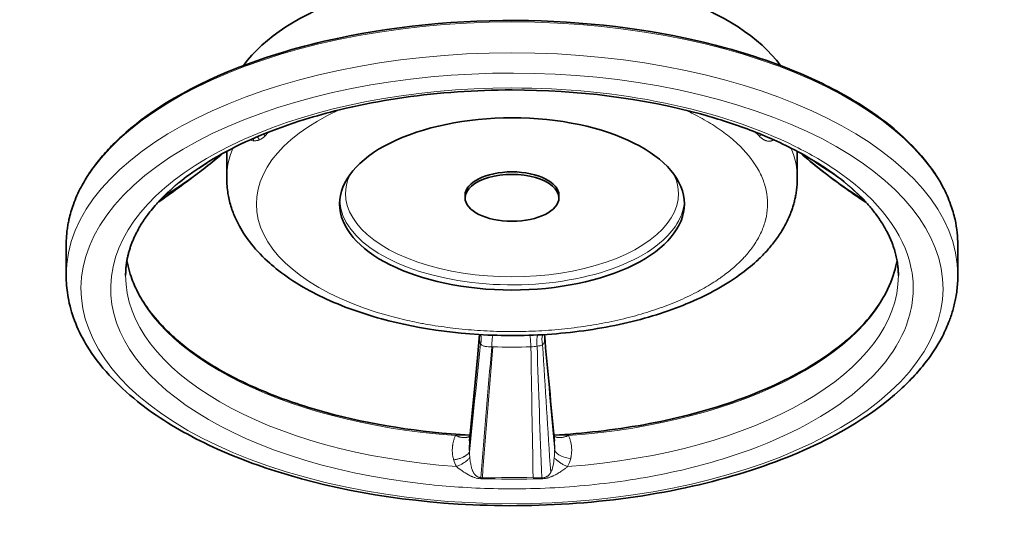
# Model space of a CAD drawing. Header units: inches. Extents: x 2990 to 3303, y 339 to 666.
# Tile 1 of 26: x 3100 to 3167, y 339 to 374. Entities that reach past the tile are written whole.
import ezdxf

# ---------------------------------------------------------------- set-up
doc = ezdxf.new("R2010")
doc.units = ezdxf.units.IN
doc.header["$MEASUREMENT"] = 0

msp = doc.modelspace()

# ---------------------------------------------------------------- linework, layer by layer
at = {"color": 7, "lineweight": 13, "ltscale": 0.005128}
msp.add_line((3150.194, 365.963), (3150.166, 365.993), dxfattribs=at)
at = {"color": 7, "lineweight": 35, "ltscale": 0.225824}
msp.add_line((3114.343, 363.149), (3114.343, 364.955), dxfattribs=at)
at = {"color": 7, "lineweight": 35, "ltscale": 0.225828}
msp.add_line((3152.743, 363.149), (3152.743, 364.955), dxfattribs=at)
at = {"color": 7, "lineweight": 13, "ltscale": 0.008365}
msp.add_line((3111.898, 363.439), (3111.952, 363.479), dxfattribs=at)
at = {"color": 7, "lineweight": 13, "ltscale": 0.018473}
msp.add_line((3111.952, 363.479), (3112.072, 363.566), dxfattribs=at)
at = {"color": 7, "lineweight": 13, "ltscale": 0.01614}
msp.add_line((3155.085, 363.515), (3155.189, 363.439), dxfattribs=at)
at = {"color": 7, "lineweight": 35, "ltscale": 0.004248}
msp.add_line((3155.902, 362.893), (3155.929, 362.872), dxfattribs=at)
at = {"color": 7, "lineweight": 35, "ltscale": 0.021651}
for p, q in [((3130.386, 361.995), (3130.386, 361.822)), ((3136.7, 361.995), (3136.7, 361.822))]:
    msp.add_line(p, q, dxfattribs=at)
at = {"color": 7, "lineweight": 35, "ltscale": 0.000109}
msp.add_line((3109.632, 361.424), (3109.632, 361.425), dxfattribs=at)
at = {"color": 7, "lineweight": 13, "ltscale": 0.008123}
msp.add_line((3157.275, 361.632), (3157.231, 361.679), dxfattribs=at)
at = {"color": 7, "lineweight": 35, "ltscale": 0.259808}
for p, q in [((3103.543, 356.59), (3103.543, 358.668)), ((3163.543, 356.59), (3163.543, 358.668))]:
    msp.add_line(p, q, dxfattribs=at)
at = {"color": 7, "lineweight": 35, "ltscale": 0.000961}
msp.add_line((3131.366, 352.606), (3131.365, 352.614), dxfattribs=at)
at = {"color": 7, "lineweight": 35, "ltscale": 0.000481}
msp.add_line((3135.724, 352.614), (3135.723, 352.61), dxfattribs=at)
at = {"color": 7, "lineweight": 35, "ltscale": 0.000638}
msp.add_line((3135.723, 352.605), (3135.723, 352.61), dxfattribs=at)
at = {"color": 7, "lineweight": 13, "ltscale": 0.008833}
msp.add_line((3132.248, 351.788), (3132.178, 351.791), dxfattribs=at)
at = {"color": 7, "lineweight": 35, "ltscale": 0.000354}
msp.add_line((3136.4, 345.466), (3136.4, 345.463), dxfattribs=at)
at = {"color": 7, "lineweight": 13, "ltscale": 0.002205}
msp.add_line((3129.614, 344.188), (3129.619, 344.171), dxfattribs=at)
at = {"color": 7, "lineweight": 35}
for points in [[(3107.256, 365.959), (3107.573, 366.242), (3107.897, 366.517), (3108.243, 366.797), (3108.595, 367.069), (3108.971, 367.345), (3109.353, 367.613), (3109.758, 367.885), (3110.17, 368.147), (3110.506, 368.354), (3110.845, 368.554), (3111.388, 368.862), (3111.952, 369.164), (3112.536, 369.46), (3113.141, 369.749), (3113.765, 370.032), (3114.409, 370.308), (3115.073, 370.576), (3115.754, 370.836), (3116.374, 371.059), (3117.008, 371.275), (3117.654, 371.483), (3118.314, 371.684), (3118.736, 371.807), (3119.159, 371.925), (3119.59, 372.041), (3120.022, 372.153), (3120.461, 372.262), (3120.902, 372.367), (3121.349, 372.469), (3121.798, 372.567), (3122.615, 372.734), (3123.442, 372.89), (3124.279, 373.033), (3125.124, 373.164), (3125.977, 373.282), (3126.836, 373.387), (3127.699, 373.48), (3128.567, 373.56), (3129.438, 373.627), (3130.31, 373.681), (3131.183, 373.722), (3132.055, 373.75), (3132.925, 373.765), (3133.792, 373.768), (3134.656, 373.758), (3135.515, 373.736), (3136.367, 373.702), (3137.213, 373.655), (3138.051, 373.598), (3138.88, 373.528), (3139.699, 373.448), (3140.508, 373.357), (3141.306, 373.256), (3142.092, 373.144), (3142.865, 373.023), (3143.625, 372.893), (3144.372, 372.754), (3145.104, 372.606), (3145.822, 372.45), (3146.524, 372.286), (3147.211, 372.115), (3147.883, 371.937)], [(3147.883, 371.937), (3148.326, 371.814), (3148.772, 371.685), (3149.137, 371.575), (3149.503, 371.461), (3149.872, 371.343), (3150.242, 371.22), (3150.613, 371.093), (3150.985, 370.962), (3151.359, 370.826), (3151.733, 370.685), (3152.223, 370.493), (3152.714, 370.293), (3152.959, 370.189), (3153.205, 370.083), (3153.45, 369.975), (3153.695, 369.865), (3153.939, 369.752), (3154.183, 369.637), (3154.427, 369.52), (3154.67, 369.4), (3154.913, 369.278), (3155.155, 369.153), (3155.395, 369.026), (3155.635, 368.896), (3155.959, 368.716), (3156.281, 368.531), (3156.6, 368.342), (3156.916, 368.148), (3157.222, 367.953), (3157.525, 367.754), (3157.824, 367.551), (3158.119, 367.342), (3158.41, 367.129), (3158.697, 366.911), (3158.98, 366.688), (3159.257, 366.461), (3159.461, 366.287), (3159.662, 366.111), (3159.86, 365.932), (3160.054, 365.75), (3160.272, 365.54), (3160.484, 365.326), (3160.692, 365.108), (3160.894, 364.887), (3161.091, 364.662), (3161.281, 364.434), (3161.466, 364.202), (3161.645, 363.967), (3161.762, 363.808), (3161.875, 363.646), (3161.986, 363.483), (3162.093, 363.319), (3162.211, 363.13), (3162.325, 362.939), (3162.435, 362.746), (3162.54, 362.552), (3162.614, 362.408), (3162.685, 362.264), (3162.754, 362.119), (3162.821, 361.972), (3162.884, 361.825), (3162.945, 361.677), (3163.004, 361.528), (3163.059, 361.378), (3163.145, 361.128), (3163.185, 361.003), (3163.223, 360.876), (3163.259, 360.75), (3163.293, 360.622), (3163.324, 360.494), (3163.354, 360.366), (3163.4, 360.145), (3163.44, 359.923), (3163.474, 359.699), (3163.501, 359.475), (3163.519, 359.274), (3163.532, 359.073), (3163.54, 358.871), (3163.543, 358.669)], [(3111.154, 362.868), (3111.315, 362.998), (3111.477, 363.126), (3111.645, 363.254), (3111.814, 363.38), (3112.067, 363.562), (3112.327, 363.743), (3112.594, 363.922), (3112.867, 364.098), (3113.147, 364.273), (3113.434, 364.445), (3113.727, 364.615), (3114.026, 364.783), (3114.331, 364.949), (3114.643, 365.112), (3114.96, 365.272), (3115.284, 365.43), (3115.613, 365.585), (3115.948, 365.738), (3116.288, 365.887), (3116.634, 366.034), (3116.986, 366.178), (3117.343, 366.319), (3117.704, 366.457), (3118.071, 366.592), (3118.443, 366.724), (3118.82, 366.853), (3119.201, 366.978), (3119.587, 367.101), (3119.873, 367.188), (3120.159, 367.274), (3120.45, 367.358), (3120.741, 367.439), (3121.035, 367.52), (3121.331, 367.598), (3121.63, 367.674), (3121.929, 367.749), (3122.373, 367.854), (3122.822, 367.956), (3123.243, 368.047), (3123.667, 368.135), (3124.094, 368.219), (3124.525, 368.299), (3124.958, 368.375), (3125.394, 368.448), (3125.832, 368.516), (3126.273, 368.581), (3126.716, 368.643), (3127.162, 368.7), (3127.609, 368.753), (3128.058, 368.803), (3128.509, 368.849), (3128.962, 368.89), (3129.416, 368.928), (3129.871, 368.962), (3130.328, 368.992), (3130.785, 369.018), (3131.243, 369.04), (3131.703, 369.058), (3132.162, 369.072), (3132.622, 369.082), (3133.083, 369.088), (3133.543, 369.09)], [(3146.224, 367.473), (3146.611, 367.365), (3146.805, 367.309), (3147, 367.252), (3147.196, 367.194), (3147.391, 367.134), (3147.588, 367.073), (3147.785, 367.011), (3147.982, 366.947), (3148.18, 366.882), (3148.378, 366.815), (3148.577, 366.747), (3148.776, 366.678), (3148.975, 366.607), (3149.174, 366.534), (3149.374, 366.461), (3149.574, 366.385), (3149.773, 366.308), (3149.973, 366.229), (3150.173, 366.149), (3150.373, 366.067), (3150.572, 365.984), (3150.772, 365.899), (3150.971, 365.812), (3151.17, 365.724), (3151.368, 365.634), (3151.567, 365.542), (3151.764, 365.448), (3151.962, 365.353), (3152.158, 365.256), (3152.354, 365.157), (3152.55, 365.057), (3152.811, 364.919), (3153.071, 364.778), (3153.231, 364.689), (3153.39, 364.598), (3153.548, 364.507), (3153.705, 364.414), (3153.861, 364.32), (3154.017, 364.225), (3154.172, 364.128), (3154.325, 364.03), (3154.477, 363.931), (3154.629, 363.831), (3154.779, 363.729), (3154.928, 363.626), (3155.075, 363.522), (3155.221, 363.417), (3155.366, 363.31), (3155.509, 363.202), (3155.707, 363.049), (3155.902, 362.893)], [(3107.256, 365.959), (3107.144, 365.856), (3107.033, 365.751), (3106.923, 365.645), (3106.814, 365.539), (3106.706, 365.432), (3106.6, 365.324), (3106.495, 365.215), (3106.392, 365.105), (3106.29, 364.995), (3106.19, 364.884), (3106.091, 364.772), (3105.993, 364.659), (3105.897, 364.546), (3105.803, 364.431), (3105.71, 364.316), (3105.619, 364.201), (3105.529, 364.084), (3105.441, 363.967), (3105.357, 363.853), (3105.275, 363.737), (3105.194, 363.621), (3105.115, 363.504), (3105.037, 363.387), (3104.961, 363.269), (3104.887, 363.15), (3104.815, 363.03), (3104.745, 362.912), (3104.677, 362.793), (3104.611, 362.673), (3104.547, 362.552), (3104.472, 362.408), (3104.401, 362.263), (3104.331, 362.117), (3104.265, 361.971), (3104.201, 361.823), (3104.14, 361.675), (3104.082, 361.527), (3104.027, 361.377), (3103.983, 361.252), (3103.941, 361.127), (3103.901, 361.001), (3103.863, 360.875), (3103.827, 360.748), (3103.793, 360.621), (3103.762, 360.494), (3103.732, 360.366), (3103.713, 360.28), (3103.696, 360.194), (3103.679, 360.109), (3103.663, 360.022), (3103.648, 359.936), (3103.635, 359.85), (3103.622, 359.764), (3103.61, 359.677), (3103.597, 359.575), (3103.585, 359.473), (3103.576, 359.373), (3103.567, 359.273), (3103.56, 359.172), (3103.554, 359.072), (3103.549, 358.971), (3103.546, 358.871), (3103.544, 358.769), (3103.543, 358.668)], [(3114.066, 364.806), (3113.951, 364.708), (3113.835, 364.61), (3113.735, 364.526), (3113.634, 364.443), (3113.498, 364.331), (3113.362, 364.221), (3113.225, 364.11), (3113.086, 364), (3112.946, 363.889), (3112.804, 363.778), (3112.66, 363.667), (3112.514, 363.555), (3112.384, 363.455), (3112.251, 363.354), (3112.114, 363.251), (3111.975, 363.147)], [(3152.998, 364.807), (3153.123, 364.699), (3153.248, 364.591), (3153.45, 364.42), (3153.616, 364.281), (3153.784, 364.143), (3153.952, 364.005), (3154.119, 363.87), (3154.285, 363.738), (3154.451, 363.606), (3154.618, 363.476), (3154.786, 363.346), (3154.954, 363.218), (3155.123, 363.091), (3155.292, 362.964), (3155.481, 362.825), (3155.678, 362.681), (3155.874, 362.539), (3156.071, 362.399), (3156.215, 362.298), (3156.358, 362.198), (3156.508, 362.094), (3156.659, 361.991), (3156.809, 361.889), (3156.96, 361.788), (3157.111, 361.687), (3157.263, 361.587)], [(3111.975, 363.147), (3111.702, 362.944), (3111.42, 362.734), (3111.158, 362.542), (3110.902, 362.355), (3110.733, 362.232), (3110.503, 362.067), (3110.388, 361.986), (3110.273, 361.904), (3110.158, 361.824), (3110.043, 361.743), (3109.928, 361.663), (3109.813, 361.584)], [(3114.343, 363.148), (3114.345, 363.017), (3114.349, 362.887), (3114.355, 362.756), (3114.365, 362.625), (3114.377, 362.495), (3114.392, 362.365), (3114.41, 362.235), (3114.43, 362.106), (3114.462, 361.926), (3114.485, 361.814), (3114.51, 361.702), (3114.537, 361.591), (3114.566, 361.48), (3114.597, 361.369), (3114.63, 361.259), (3114.664, 361.149), (3114.701, 361.04), (3114.736, 360.941), (3114.772, 360.843), (3114.81, 360.745), (3114.849, 360.648), (3114.89, 360.551), (3114.932, 360.455), (3114.976, 360.359), (3115.021, 360.264), (3115.107, 360.092), (3115.197, 359.922), (3115.285, 359.764), (3115.378, 359.608), (3115.474, 359.454), (3115.574, 359.301), (3115.678, 359.15), (3115.785, 359.001), (3115.896, 358.853), (3116.009, 358.708), (3116.149, 358.538), (3116.292, 358.37), (3116.441, 358.206), (3116.593, 358.043), (3116.75, 357.883), (3116.911, 357.725), (3117.077, 357.57), (3117.247, 357.417), (3117.342, 357.334), (3117.511, 357.19), (3117.684, 357.048), (3117.86, 356.909), (3118.041, 356.772), (3118.224, 356.636), (3118.411, 356.503), (3118.602, 356.373), (3118.796, 356.244), (3119.026, 356.097), (3119.26, 355.952), (3119.499, 355.811), (3119.742, 355.673), (3119.948, 355.559), (3120.158, 355.447), (3120.371, 355.337), (3120.587, 355.229), (3120.826, 355.113), (3121.068, 355), (3121.314, 354.889), (3121.563, 354.78), (3121.815, 354.674), (3122.07, 354.571), (3122.327, 354.469), (3122.588, 354.371), (3122.852, 354.275), (3123.118, 354.181), (3123.387, 354.09), (3123.659, 354.001), (3123.933, 353.915), (3124.209, 353.831), (3124.489, 353.75), (3124.77, 353.672)], [(3152.743, 363.149), (3152.742, 363.054), (3152.74, 362.96), (3152.737, 362.865), (3152.732, 362.771), (3152.726, 362.677), (3152.718, 362.583), (3152.709, 362.49), (3152.698, 362.396), (3152.686, 362.303), (3152.673, 362.21), (3152.659, 362.118), (3152.643, 362.026), (3152.629, 361.95), (3152.614, 361.875), (3152.598, 361.8), (3152.581, 361.725), (3152.564, 361.651), (3152.546, 361.577), (3152.526, 361.503), (3152.506, 361.429), (3152.485, 361.356), (3152.464, 361.283), (3152.441, 361.21), (3152.418, 361.137), (3152.394, 361.065), (3152.369, 360.993), (3152.344, 360.922), (3152.317, 360.851), (3152.279, 360.751), (3152.239, 360.652), (3152.197, 360.553), (3152.154, 360.456), (3152.11, 360.359), (3152.065, 360.262), (3152.018, 360.167), (3151.969, 360.072), (3151.906, 359.952), (3151.84, 359.833), (3151.772, 359.715), (3151.702, 359.598), (3151.645, 359.506), (3151.587, 359.414), (3151.527, 359.323), (3151.466, 359.233), (3151.405, 359.144), (3151.342, 359.056), (3151.278, 358.969), (3151.213, 358.882), (3151.147, 358.797), (3151.08, 358.712), (3151.012, 358.628), (3150.943, 358.544), (3150.873, 358.462), (3150.803, 358.38), (3150.731, 358.3), (3150.659, 358.22), (3150.578, 358.133), (3150.497, 358.047), (3150.414, 357.961), (3150.331, 357.877), (3150.246, 357.794), (3150.161, 357.712), (3150.075, 357.63), (3149.988, 357.55)], [(3107.543, 356.59), (3107.543, 356.65), (3107.544, 356.71), (3107.546, 356.769), (3107.548, 356.829), (3107.551, 356.888), (3107.554, 356.948), (3107.558, 357.007), (3107.563, 357.067), (3107.568, 357.127), (3107.574, 357.187), (3107.581, 357.247), (3107.588, 357.307), (3107.596, 357.367), (3107.604, 357.426), (3107.613, 357.486), (3107.623, 357.546), (3107.634, 357.609), (3107.645, 357.672), (3107.657, 357.735), (3107.67, 357.798), (3107.684, 357.861), (3107.698, 357.924), (3107.713, 357.987), (3107.729, 358.05), (3107.745, 358.113), (3107.762, 358.176), (3107.78, 358.239), (3107.799, 358.302), (3107.818, 358.365), (3107.838, 358.428), (3107.859, 358.491), (3107.88, 358.554), (3107.9, 358.612), (3107.921, 358.67), (3107.944, 358.733), (3107.968, 358.795), (3107.993, 358.858), (3108.018, 358.92), (3108.044, 358.983), (3108.07, 359.045), (3108.098, 359.108), (3108.126, 359.17), (3108.155, 359.233), (3108.184, 359.295), (3108.214, 359.358), (3108.245, 359.42), (3108.277, 359.483), (3108.309, 359.545), (3108.342, 359.608), (3108.376, 359.67), (3108.418, 359.746), (3108.461, 359.822), (3108.506, 359.899), (3108.551, 359.974), (3108.598, 360.051), (3108.645, 360.127), (3108.694, 360.203), (3108.744, 360.279), (3108.802, 360.366), (3108.862, 360.453), (3108.924, 360.54), (3108.986, 360.627), (3109.051, 360.714), (3109.116, 360.801), (3109.183, 360.888), (3109.252, 360.975), (3109.343, 361.087), (3109.437, 361.2), (3109.533, 361.312), (3109.632, 361.424)], [(3157.462, 361.416), (3157.521, 361.349), (3157.58, 361.281), (3157.639, 361.213), (3157.696, 361.144), (3157.753, 361.075), (3157.809, 361.006), (3157.864, 360.937), (3157.919, 360.868), (3157.981, 360.787), (3158.042, 360.707), (3158.101, 360.626), (3158.16, 360.544), (3158.218, 360.463), (3158.274, 360.381), (3158.329, 360.298), (3158.384, 360.216), (3158.437, 360.133), (3158.489, 360.049), (3158.54, 359.966), (3158.59, 359.882), (3158.639, 359.798), (3158.686, 359.714), (3158.732, 359.629), (3158.778, 359.544), (3158.813, 359.476), (3158.847, 359.408), (3158.881, 359.34), (3158.913, 359.271), (3158.945, 359.203), (3158.977, 359.134), (3159.007, 359.065), (3159.037, 358.996), (3159.066, 358.927), (3159.094, 358.858), (3159.121, 358.788), (3159.147, 358.719), (3159.173, 358.649), (3159.198, 358.579), (3159.222, 358.509), (3159.245, 358.439), (3159.276, 358.341), (3159.305, 358.243), (3159.332, 358.147), (3159.357, 358.052), (3159.381, 357.956), (3159.403, 357.86), (3159.423, 357.763), (3159.442, 357.667), (3159.46, 357.57), (3159.475, 357.473), (3159.491, 357.363), (3159.505, 357.254), (3159.516, 357.144), (3159.521, 357.089), (3159.526, 357.034), (3159.53, 356.978), (3159.533, 356.923), (3159.536, 356.868), (3159.539, 356.812), (3159.541, 356.757), (3159.542, 356.702), (3159.543, 356.646), (3159.543, 356.59)], [(3121.035, 347.365), (3120.643, 347.474), (3120.256, 347.587), (3120.014, 347.659), (3119.773, 347.733), (3119.533, 347.809), (3119.293, 347.886), (3119.054, 347.965), (3118.816, 348.045), (3118.579, 348.127), (3118.342, 348.211), (3118.107, 348.296), (3117.873, 348.383), (3117.64, 348.472), (3117.408, 348.562), (3117.177, 348.654), (3116.948, 348.748), (3116.72, 348.843), (3116.493, 348.939), (3116.268, 349.038), (3116.044, 349.138), (3115.822, 349.24), (3115.602, 349.343), (3115.383, 349.448), (3115.166, 349.554), (3114.951, 349.662), (3114.738, 349.772), (3114.528, 349.883), (3114.319, 349.996), (3114.112, 350.11), (3113.908, 350.226), (3113.705, 350.343), (3113.506, 350.461), (3113.308, 350.581), (3113.082, 350.723), (3112.92, 350.827), (3112.759, 350.932), (3112.61, 351.031), (3112.462, 351.132), (3112.318, 351.232), (3112.175, 351.333), (3112.034, 351.435), (3111.894, 351.539), (3111.757, 351.642), (3111.621, 351.747), (3111.488, 351.852), (3111.355, 351.958), (3111.226, 352.065), (3111.097, 352.173), (3110.971, 352.281), (3110.847, 352.39), (3110.725, 352.499), (3110.605, 352.61), (3110.485, 352.723), (3110.366, 352.837), (3110.248, 352.954), (3110.13, 353.073), (3110.016, 353.192), (3109.904, 353.311), (3109.79, 353.438), (3109.677, 353.565), (3109.529, 353.738), (3109.409, 353.884), (3109.292, 354.031), (3109.179, 354.179), (3109.069, 354.328), (3108.963, 354.477), (3108.86, 354.628), (3108.761, 354.779), (3108.666, 354.93), (3108.575, 355.082), (3108.488, 355.234), (3108.404, 355.387), (3108.348, 355.495), (3108.293, 355.604), (3108.231, 355.731), (3108.172, 355.858), (3108.117, 355.983), (3108.064, 356.108), (3108.011, 356.24), (3107.961, 356.373), (3107.908, 356.523), (3107.853, 356.691), (3107.799, 356.871), (3107.75, 357.05), (3107.707, 357.229), (3107.667, 357.415), (3107.633, 357.603)], [(3149.988, 357.55), (3149.857, 357.432), (3149.723, 357.315), (3149.586, 357.199), (3149.446, 357.084), (3149.303, 356.969), (3149.157, 356.856), (3149.007, 356.743), (3148.855, 356.631), (3148.655, 356.489), (3148.451, 356.35), (3148.241, 356.211), (3148.028, 356.076), (3147.807, 355.941), (3147.584, 355.809), (3147.353, 355.677), (3147.12, 355.549), (3146.901, 355.433), (3146.681, 355.32), (3146.455, 355.207), (3146.227, 355.097), (3145.993, 354.988), (3145.758, 354.882), (3145.516, 354.777), (3145.273, 354.675), (3145.033, 354.577), (3144.793, 354.482), (3144.547, 354.389), (3144.299, 354.298), (3144.047, 354.208), (3143.793, 354.121), (3143.534, 354.036), (3143.275, 353.953), (3143.005, 353.87), (3142.734, 353.79), (3142.459, 353.711), (3142.182, 353.636), (3141.901, 353.562), (3141.62, 353.491), (3141.334, 353.422), (3141.047, 353.356), (3140.757, 353.292), (3140.466, 353.231), (3140.171, 353.172), (3139.876, 353.116), (3139.578, 353.063), (3139.279, 353.012), (3138.978, 352.963), (3138.676, 352.918), (3138.372, 352.874), (3138.067, 352.834), (3137.761, 352.796), (3137.455, 352.761), (3137.147, 352.729), (3136.839, 352.699), (3136.529, 352.672), (3136.22, 352.647), (3135.91, 352.626), (3135.6, 352.607), (3135.29, 352.591), (3134.98, 352.577), (3134.671, 352.566), (3134.361, 352.558), (3134.052, 352.552), (3133.743, 352.549), (3133.436, 352.549), (3133.128, 352.551), (3132.823, 352.556), (3132.517, 352.563), (3131.91, 352.585), (3131.309, 352.617), (3130.714, 352.659), (3130.125, 352.71), (3129.545, 352.771), (3128.973, 352.84), (3128.411, 352.918), (3127.857, 353.003), (3127.315, 353.097), (3126.783, 353.199), (3126.262, 353.307), (3125.753, 353.422), (3125.255, 353.544), (3124.77, 353.672)], [(3159.454, 357.607), (3159.42, 357.419), (3159.38, 357.233), (3159.328, 357.019), (3159.269, 356.807), (3159.202, 356.594), (3159.129, 356.383), (3159.035, 356.14), (3158.933, 355.9), (3158.816, 355.65), (3158.691, 355.404), (3158.609, 355.253), (3158.523, 355.103), (3158.433, 354.952), (3158.34, 354.802), (3158.242, 354.652), (3158.141, 354.503), (3158.035, 354.352), (3157.926, 354.203), (3157.773, 354.004), (3157.616, 353.809), (3157.453, 353.615), (3157.286, 353.425), (3157.109, 353.233), (3156.928, 353.044), (3156.751, 352.868), (3156.571, 352.694), (3156.376, 352.513), (3156.09, 352.259), (3155.8, 352.014), (3155.499, 351.773), (3155.187, 351.535), (3154.866, 351.301), (3154.534, 351.07), (3154.193, 350.844), (3153.838, 350.619), (3153.607, 350.477), (3153.374, 350.339), (3153.14, 350.204), (3152.905, 350.071), (3152.665, 349.94), (3152.423, 349.811), (3152.175, 349.683), (3151.924, 349.557), (3151.616, 349.406), (3151.306, 349.259), (3150.996, 349.117), (3150.684, 348.979), (3150.366, 348.842), (3150.047, 348.71), (3149.722, 348.58), (3149.397, 348.453), (3149.066, 348.329), (3148.735, 348.208), (3148.4, 348.09), (3148.063, 347.975), (3147.719, 347.862), (3147.375, 347.752), (3147.057, 347.654), (3146.739, 347.559), (3146.266, 347.424), (3145.87, 347.316), (3145.472, 347.211), (3145.091, 347.116), (3144.71, 347.023), (3144.328, 346.935), (3143.944, 346.85), (3143.561, 346.768), (3143.176, 346.69), (3142.792, 346.615), (3142.407, 346.544), (3142.023, 346.476), (3141.638, 346.412), (3141.255, 346.351), (3140.871, 346.293), (3140.489, 346.239), (3140.107, 346.188), (3139.727, 346.14), (3139.346, 346.095), (3138.969, 346.053), (3138.591, 346.015), (3138.216, 345.979), (3137.841, 345.947), (3137.47, 345.917), (3137.099, 345.89), (3136.731, 345.866), (3136.364, 345.845)], [(3119.376, 342.9), (3119.076, 342.983), (3118.776, 343.069), (3118.477, 343.156), (3118.179, 343.246), (3117.881, 343.338), (3117.584, 343.432), (3117.287, 343.528), (3116.992, 343.626), (3116.698, 343.727), (3116.404, 343.83), (3116.112, 343.935), (3115.821, 344.043), (3115.532, 344.152), (3115.243, 344.264), (3114.957, 344.379), (3114.671, 344.495), (3114.357, 344.627), (3114.046, 344.761), (3113.736, 344.899), (3113.429, 345.039), (3113.138, 345.175), (3112.849, 345.315), (3112.562, 345.456), (3112.278, 345.601), (3111.997, 345.747), (3111.719, 345.897), (3111.443, 346.049), (3111.171, 346.203), (3110.902, 346.36), (3110.636, 346.519), (3110.373, 346.68), (3110.115, 346.844), (3109.859, 347.011), (3109.607, 347.18), (3109.36, 347.351), (3109.115, 347.525), (3108.919, 347.668), (3108.725, 347.813), (3108.535, 347.96), (3108.346, 348.108), (3108.086, 348.32), (3107.831, 348.535), (3107.582, 348.752), (3107.34, 348.973), (3107.104, 349.196), (3106.874, 349.422), (3106.651, 349.651), (3106.435, 349.882), (3106.223, 350.118), (3106.019, 350.357), (3105.822, 350.598), (3105.632, 350.842), (3105.45, 351.088), (3105.276, 351.336), (3105.109, 351.587), (3104.95, 351.84), (3104.854, 352.002), (3104.745, 352.192), (3104.64, 352.384), (3104.54, 352.576), (3104.444, 352.77), (3104.353, 352.964), (3104.267, 353.16), (3104.185, 353.356), (3104.108, 353.554), (3104.038, 353.747), (3103.972, 353.941), (3103.911, 354.136), (3103.854, 354.331), (3103.802, 354.527), (3103.755, 354.723), (3103.713, 354.919), (3103.675, 355.116), (3103.648, 355.278), (3103.623, 355.44), (3103.602, 355.601), (3103.585, 355.763), (3103.57, 355.924), (3103.559, 356.086), (3103.55, 356.247), (3103.545, 356.409), (3103.543, 356.59)], [(3163.543, 356.59), (3163.542, 356.466), (3163.539, 356.342), (3163.535, 356.218), (3163.528, 356.095), (3163.52, 355.972), (3163.51, 355.849), (3163.498, 355.726), (3163.484, 355.603), (3163.469, 355.481), (3163.451, 355.359), (3163.432, 355.237), (3163.411, 355.116), (3163.393, 355.016), (3163.373, 354.917), (3163.352, 354.818), (3163.33, 354.719), (3163.307, 354.62), (3163.282, 354.521), (3163.257, 354.423), (3163.23, 354.325), (3163.203, 354.228), (3163.174, 354.13), (3163.144, 354.033), (3163.113, 353.936), (3163.08, 353.84), (3163.047, 353.744), (3163.013, 353.648), (3162.977, 353.553), (3162.925, 353.418), (3162.871, 353.284), (3162.815, 353.15), (3162.757, 353.017), (3162.697, 352.885), (3162.635, 352.754), (3162.571, 352.624), (3162.505, 352.494), (3162.417, 352.328), (3162.326, 352.164), (3162.232, 352.001), (3162.136, 351.839), (3162.056, 351.71), (3161.974, 351.582), (3161.89, 351.455), (3161.805, 351.328), (3161.718, 351.203), (3161.629, 351.078), (3161.538, 350.954), (3161.446, 350.832), (3161.352, 350.71), (3161.257, 350.589), (3161.16, 350.469), (3161.061, 350.349), (3160.961, 350.231), (3160.859, 350.114), (3160.756, 349.997), (3160.651, 349.882), (3160.534, 349.755), (3160.415, 349.63), (3160.295, 349.505), (3160.173, 349.382), (3160.049, 349.26), (3159.923, 349.139), (3159.796, 349.019), (3159.668, 348.901)], [(3131.365, 352.608), (3131.219, 351.042), (3131.064, 349.396), (3130.867, 347.326), (3130.688, 345.467)], [(3159.668, 348.901), (3159.276, 348.552), (3158.862, 348.207), (3158.428, 347.864), (3157.972, 347.525), (3157.666, 347.309), (3157.357, 347.098), (3157.035, 346.885), (3156.708, 346.678), (3156.368, 346.469), (3156.024, 346.266), (3155.667, 346.062), (3155.306, 345.863), (3154.966, 345.683), (3154.624, 345.507), (3154.27, 345.331), (3153.915, 345.159), (3153.547, 344.988), (3153.178, 344.822), (3152.797, 344.656), (3152.415, 344.495), (3152.036, 344.341), (3151.655, 344.191), (3151.265, 344.043), (3150.873, 343.898), (3150.471, 343.756), (3150.068, 343.618), (3149.656, 343.481), (3149.242, 343.349), (3148.811, 343.216), (3148.379, 343.089), (3147.938, 342.963), (3147.495, 342.842), (3147.045, 342.724), (3146.593, 342.61), (3146.134, 342.5), (3145.674, 342.394), (3145.207, 342.291), (3144.739, 342.193), (3144.264, 342.098), (3143.789, 342.008), (3143.308, 341.921), (3142.827, 341.839), (3142.34, 341.761), (3141.853, 341.687), (3141.362, 341.617), (3140.87, 341.552), (3140.375, 341.491), (3139.879, 341.434), (3139.381, 341.382), (3138.882, 341.333), (3138.381, 341.29), (3137.881, 341.25), (3137.379, 341.215), (3136.877, 341.184), (3136.375, 341.158), (3135.872, 341.136), (3135.37, 341.118), (3134.868, 341.105), (3134.368, 341.096), (3133.867, 341.091), (3133.369, 341.09), (3132.871, 341.094), (3132.375, 341.101), (3131.88, 341.113), (3131.388, 341.129), (3130.897, 341.149), (3129.922, 341.201), (3128.958, 341.269), (3128.006, 341.352), (3127.067, 341.45), (3126.143, 341.561), (3125.234, 341.687), (3124.341, 341.826), (3123.466, 341.977), (3122.609, 342.14), (3121.77, 342.315), (3120.952, 342.5), (3120.154, 342.695), (3119.376, 342.9)]]:
    msp.add_lwpolyline(points, dxfattribs=at)
at = {"color": 7, "lineweight": 13}
for points in [[(3150.194, 365.963), (3150.221, 365.935), (3150.248, 365.908), (3150.277, 365.882), (3150.306, 365.857), (3150.336, 365.833), (3150.367, 365.81), (3150.398, 365.789), (3150.43, 365.769), (3150.459, 365.752), (3150.488, 365.736), (3150.517, 365.722), (3150.535, 365.714), (3150.553, 365.706), (3150.571, 365.698), (3150.589, 365.691), (3150.616, 365.682), (3150.643, 365.673), (3150.671, 365.665), (3150.699, 365.658), (3150.73, 365.651), (3150.761, 365.646), (3150.793, 365.642), (3150.825, 365.64), (3150.841, 365.639), (3150.857, 365.639), (3150.873, 365.639), (3150.889, 365.64), (3150.914, 365.642), (3150.938, 365.645), (3150.962, 365.648), (3150.987, 365.653), (3151.011, 365.66), (3151.035, 365.667), (3151.059, 365.675), (3151.082, 365.685)], [(3116.166, 365.659), (3116.194, 365.659), (3116.222, 365.659), (3116.25, 365.661), (3116.278, 365.663), (3116.297, 365.666), (3116.316, 365.668), (3116.353, 365.675), (3116.391, 365.683), (3116.429, 365.693), (3116.467, 365.704), (3116.506, 365.718), (3116.525, 365.725), (3116.544, 365.732)], [(3109.813, 361.584), (3109.806, 361.58), (3109.801, 361.577), (3109.798, 361.575), (3109.795, 361.575), (3109.794, 361.574), (3109.792, 361.575), (3109.792, 361.576), (3109.791, 361.577), (3109.791, 361.578), (3109.792, 361.58), (3109.793, 361.584), (3109.795, 361.588), (3109.801, 361.597), (3109.808, 361.607), (3109.817, 361.619), (3109.828, 361.632), (3109.841, 361.647), (3109.856, 361.663), (3109.876, 361.685), (3109.898, 361.708)], [(3157.225, 361.668), (3157.248, 361.642), (3157.259, 361.629), (3157.268, 361.617), (3157.274, 361.608), (3157.28, 361.601), (3157.285, 361.591), (3157.287, 361.587), (3157.288, 361.584), (3157.289, 361.581), (3157.289, 361.579), (3157.288, 361.578), (3157.287, 361.577), (3157.286, 361.577), (3157.285, 361.577), (3157.281, 361.578), (3157.276, 361.58), (3157.27, 361.583), (3157.263, 361.588)], [(3148.638, 357.293), (3148.683, 357.335), (3148.728, 357.377), (3148.787, 357.433), (3148.845, 357.489), (3148.903, 357.546), (3148.967, 357.61), (3149.03, 357.675), (3149.092, 357.74), (3149.153, 357.805), (3149.223, 357.882), (3149.292, 357.959), (3149.359, 358.037), (3149.426, 358.115), (3149.49, 358.194), (3149.554, 358.274), (3149.615, 358.354), (3149.676, 358.434), (3149.73, 358.509), (3149.784, 358.584), (3149.836, 358.66), (3149.886, 358.736)], [(3146.885, 355.989), (3147.009, 356.066), (3147.131, 356.144), (3147.251, 356.222), (3147.37, 356.301), (3147.486, 356.381), (3147.544, 356.421), (3147.601, 356.461), (3147.676, 356.515), (3147.75, 356.569), (3147.824, 356.623), (3147.921, 356.696), (3148.016, 356.769), (3148.109, 356.843), (3148.201, 356.917), (3148.292, 356.991), (3148.381, 357.066), (3148.468, 357.142), (3148.553, 357.217), (3148.638, 357.293)], [(3125.297, 353.869), (3125.468, 353.823), (3125.64, 353.778), (3125.813, 353.734), (3125.988, 353.691), (3126.163, 353.648), (3126.34, 353.607), (3126.517, 353.567), (3126.674, 353.532), (3126.831, 353.498), (3126.988, 353.465), (3127.147, 353.433), (3127.253, 353.412), (3127.36, 353.391), (3127.467, 353.371), (3127.574, 353.351), (3127.723, 353.324), (3127.875, 353.297), (3128.026, 353.271), (3128.181, 353.245)], [(3131.413, 352.611), (3131.425, 352.585), (3131.435, 352.559), (3131.445, 352.531), (3131.453, 352.503), (3131.46, 352.475), (3131.466, 352.445), (3131.47, 352.422), (3131.473, 352.398), (3131.475, 352.374), (3131.477, 352.356), (3131.478, 352.337), (3131.478, 352.3), (3131.478, 352.263), (3131.475, 352.224), (3131.472, 352.185), (3131.466, 352.146), (3131.459, 352.107), (3131.451, 352.068), (3131.442, 352.029), (3131.431, 351.99)], [(3132.252, 352.572), (3132.248, 352.554), (3132.244, 352.535), (3132.236, 352.493), (3132.229, 352.445), (3132.224, 352.408), (3132.219, 352.368), (3132.214, 352.324), (3132.21, 352.279), (3132.201, 352.187), (3132.194, 352.091), (3132.188, 351.993), (3132.182, 351.893), (3132.178, 351.791)], [(3134.744, 352.568), (3134.748, 352.551), (3134.752, 352.532), (3134.76, 352.489), (3134.766, 352.441), (3134.771, 352.405), (3134.776, 352.366), (3134.781, 352.321), (3134.785, 352.275), (3134.793, 352.183), (3134.799, 352.098), (3134.804, 352.011), (3134.809, 351.922), (3134.812, 351.854), (3134.815, 351.786)], [(3135.276, 352.59), (3135.269, 352.572), (3135.262, 352.552), (3135.256, 352.532), (3135.251, 352.516), (3135.247, 352.5), (3135.24, 352.465), (3135.233, 352.429), (3135.227, 352.391), (3135.223, 352.352), (3135.219, 352.312), (3135.217, 352.285), (3135.216, 352.257), (3135.214, 352.2), (3135.213, 352.14), (3135.214, 352.079), (3135.216, 352.017), (3135.22, 351.954), (3135.225, 351.891), (3135.231, 351.827)], [(3131.37, 352.16), (3131.365, 352.194), (3131.361, 352.229), (3131.358, 352.265), (3131.355, 352.302), (3131.354, 352.327), (3131.354, 352.353), (3131.354, 352.405)], [(3131.431, 351.99), (3131.42, 352.008), (3131.411, 352.027), (3131.402, 352.047), (3131.394, 352.068), (3131.388, 352.087), (3131.382, 352.107), (3131.377, 352.128), (3131.374, 352.144), (3131.37, 352.16)], [(3129.744, 345.808), (3129.722, 345.76), (3129.701, 345.711), (3129.681, 345.662), (3129.662, 345.613), (3129.644, 345.563), (3129.628, 345.512), (3129.613, 345.462), (3129.599, 345.41), (3129.587, 345.363), (3129.577, 345.316), (3129.567, 345.268), (3129.559, 345.22), (3129.551, 345.172), (3129.547, 345.142), (3129.543, 345.112), (3129.54, 345.082), (3129.537, 345.052), (3129.532, 344.991), (3129.529, 344.93), (3129.527, 344.869), (3129.527, 344.808), (3129.528, 344.746), (3129.531, 344.685), (3129.536, 344.624), (3129.542, 344.563), (3129.55, 344.502), (3129.559, 344.441), (3129.57, 344.38), (3129.582, 344.319), (3129.596, 344.259), (3129.611, 344.199), (3129.614, 344.188)], [(3130.718, 345.781), (3130.703, 345.77), (3130.687, 345.759), (3130.67, 345.749), (3130.653, 345.739), (3130.631, 345.729), (3130.609, 345.72), (3130.586, 345.711), (3130.562, 345.704), (3130.547, 345.7), (3130.531, 345.696), (3130.5, 345.689), (3130.468, 345.684), (3130.436, 345.68), (3130.403, 345.678), (3130.37, 345.676), (3130.334, 345.676), (3130.295, 345.677), (3130.255, 345.679), (3130.212, 345.683), (3130.168, 345.689), (3130.122, 345.696), (3130.082, 345.703), (3130.041, 345.712), (3130, 345.722), (3129.975, 345.729), (3129.949, 345.736), (3129.923, 345.743), (3129.897, 345.752), (3129.846, 345.769), (3129.795, 345.788), (3129.744, 345.808)], [(3137.343, 345.808), (3137.292, 345.787), (3137.266, 345.778), (3137.24, 345.768), (3137.214, 345.759), (3137.188, 345.751), (3137.148, 345.739), (3137.109, 345.728), (3137.069, 345.718), (3137.03, 345.709), (3136.984, 345.699), (3136.938, 345.692), (3136.892, 345.685), (3136.869, 345.683), (3136.846, 345.681), (3136.81, 345.678), (3136.775, 345.677), (3136.739, 345.676), (3136.705, 345.677), (3136.67, 345.679), (3136.635, 345.683), (3136.601, 345.688), (3136.584, 345.691), (3136.567, 345.694), (3136.546, 345.699), (3136.524, 345.705), (3136.504, 345.711), (3136.479, 345.72), (3136.454, 345.73), (3136.431, 345.742), (3136.41, 345.754), (3136.399, 345.761), (3136.389, 345.767), (3136.379, 345.774), (3136.37, 345.782)], [(3137.493, 344.267), (3137.504, 344.311), (3137.513, 344.356), (3137.52, 344.39), (3137.526, 344.423), (3137.535, 344.483), (3137.543, 344.543), (3137.55, 344.603), (3137.555, 344.663), (3137.558, 344.723), (3137.56, 344.783), (3137.561, 344.843), (3137.56, 344.902), (3137.557, 344.962), (3137.553, 345.022), (3137.548, 345.081), (3137.541, 345.141), (3137.532, 345.2), (3137.522, 345.258), (3137.511, 345.317), (3137.498, 345.375), (3137.483, 345.432), (3137.467, 345.487), (3137.45, 345.542), (3137.432, 345.596), (3137.412, 345.65), (3137.39, 345.703), (3137.368, 345.756), (3137.343, 345.808)], [(3129.619, 344.171), (3129.673, 344.179), (3129.727, 344.189), (3129.781, 344.2), (3129.834, 344.212), (3129.888, 344.226), (3129.941, 344.241), (3129.994, 344.258), (3130.046, 344.275), (3130.098, 344.295), (3130.148, 344.315), (3130.198, 344.336), (3130.247, 344.359), (3130.271, 344.371), (3130.295, 344.383), (3130.318, 344.395), (3130.34, 344.408), (3130.374, 344.427), (3130.407, 344.447), (3130.438, 344.467), (3130.469, 344.488), (3130.501, 344.512), (3130.532, 344.536), (3130.561, 344.561), (3130.588, 344.586), (3130.601, 344.599), (3130.614, 344.612), (3130.626, 344.625), (3130.637, 344.638), (3130.652, 344.656), (3130.666, 344.674), (3130.678, 344.692)], [(3129.806, 343.725), (3129.859, 343.746), (3129.912, 343.768), (3129.964, 343.791), (3130.016, 343.815), (3130.067, 343.841), (3130.118, 343.868), (3130.168, 343.896), (3130.217, 343.925), (3130.266, 343.956), (3130.314, 343.987), (3130.361, 344.019), (3130.408, 344.053), (3130.431, 344.071), (3130.454, 344.089), (3130.485, 344.113), (3130.515, 344.138), (3130.544, 344.163), (3130.578, 344.195), (3130.612, 344.227), (3130.644, 344.26), (3130.66, 344.277), (3130.676, 344.295), (3130.69, 344.311), (3130.705, 344.328)], [(3131.452, 342.97), (3131.423, 342.974), (3131.394, 342.98), (3131.365, 342.987), (3131.337, 342.995), (3131.309, 343.004), (3131.281, 343.015), (3131.254, 343.027), (3131.227, 343.041), (3131.201, 343.055), (3131.176, 343.071), (3131.153, 343.088), (3131.13, 343.105), (3131.108, 343.123), (3131.087, 343.143), (3131.066, 343.163), (3131.046, 343.184), (3131.035, 343.198), (3131.024, 343.211), (3131.013, 343.225), (3131.002, 343.239), (3130.981, 343.268), (3130.962, 343.299), (3130.942, 343.331), (3130.924, 343.365), (3130.907, 343.399), (3130.891, 343.435), (3130.877, 343.471), (3130.868, 343.493), (3130.859, 343.516), (3130.844, 343.563), (3130.829, 343.61), (3130.816, 343.658), (3130.808, 343.688), (3130.8, 343.719), (3130.793, 343.752), (3130.785, 343.786), (3130.774, 343.845), (3130.763, 343.904), (3130.753, 343.964), (3130.746, 344.008), (3130.739, 344.053), (3130.727, 344.144), (3130.715, 344.236), (3130.705, 344.328)], [(3136.387, 344.328), (3136.378, 344.251), (3136.369, 344.175), (3136.363, 344.124), (3136.356, 344.072), (3136.347, 344.009), (3136.337, 343.946), (3136.326, 343.883), (3136.314, 343.821), (3136.301, 343.758), (3136.294, 343.727), (3136.287, 343.697), (3136.274, 343.647), (3136.26, 343.597), (3136.245, 343.548), (3136.237, 343.524), (3136.228, 343.5), (3136.214, 343.463), (3136.199, 343.426), (3136.182, 343.391), (3136.165, 343.356), (3136.156, 343.338), (3136.146, 343.321)], [(3136.387, 344.328), (3136.414, 344.296), (3136.443, 344.264), (3136.474, 344.233), (3136.506, 344.201), (3136.54, 344.17), (3136.575, 344.139), (3136.597, 344.121), (3136.619, 344.103), (3136.664, 344.068), (3136.71, 344.033), (3136.758, 343.999), (3136.807, 343.966), (3136.857, 343.934), (3136.908, 343.904), (3136.959, 343.874), (3137.012, 343.846), (3137.064, 343.819), (3137.117, 343.793), (3137.17, 343.769), (3137.223, 343.746), (3137.277, 343.725)], [(3136.146, 343.321), (3136.13, 343.294), (3136.112, 343.267), (3136.094, 343.24), (3136.075, 343.215), (3136.055, 343.191), (3136.034, 343.168), (3136.013, 343.146), (3135.99, 343.126), (3135.967, 343.106), (3135.944, 343.087), (3135.919, 343.07), (3135.894, 343.054), (3135.869, 343.04), (3135.843, 343.026), (3135.817, 343.014), (3135.787, 343.002), (3135.758, 342.992), (3135.728, 342.983), (3135.697, 342.976), (3135.667, 342.97), (3135.636, 342.966), (3135.604, 342.963), (3135.573, 342.962), (3135.542, 342.962)], [(3137.277, 343.725), (3137.237, 343.69), (3137.197, 343.657), (3137.156, 343.624), (3137.125, 343.599), (3137.094, 343.575), (3137.03, 343.527), (3136.966, 343.481), (3136.901, 343.435), (3136.834, 343.39)], [(3131.036, 342.982), (3130.995, 342.996), (3130.955, 343.011), (3130.914, 343.027), (3130.884, 343.039), (3130.854, 343.051), (3130.823, 343.065), (3130.792, 343.079), (3130.731, 343.107), (3130.671, 343.137), (3130.611, 343.168)], [(3136.352, 343.113), (3136.32, 343.098), (3136.288, 343.083), (3136.257, 343.069), (3136.226, 343.056), (3136.184, 343.038), (3136.141, 343.022), (3136.099, 343.006), (3136.045, 342.987), (3135.991, 342.97), (3135.964, 342.962), (3135.937, 342.954)]]:
    msp.add_lwpolyline(points, dxfattribs=at)
for centre, radius, start, end in [((3137.79, 351.654), 17.711, 63.74619, 65.22352), ((3138.692, 353.437), 15.712, 59.07665, 63.81998), ((3140.139, 355.845), 12.903, 53.57518, 59.0967), ((3115.18, 365.476), 1.002, 10.5364, 19.80852), ((3115.517, 365.22), 1.148, 26.52811, 38.86266), ((3116.124, 366.747), 1.098, 292.48109, 317.31572), ((3115.979, 365.132), 1.29, 42.43384, 49.3573), ((3121.909, 361.357), 6.808, 133.98595, 136.97386), ((3141.637, 357.868), 10.385, 47.11541, 53.59797), ((3145.178, 361.334), 6.825, 43.05115, 46.13486), ((3151.143, 365.093), 1.288, 129.45219, 137.48122), ((3151.961, 365.712), 0.879, 176.7384, 181.77826), ((3116.181, 366.142), 0.483, 238.62177, 268.18334), ((3150.876, 366.15), 0.508, 293.89143, 303.91848), ((3141.564, 343.077), 24.801, 59.59904, 63.56579), ((3097.197, 387.63), 28.307, 301.28894, 305.06848), ((3097.321, 387.574), 28.189, 301.26763, 304.9056), ((3171.934, 389.98), 31.415, 234.18503, 238.44144), ((3143.5, 346.364), 20.986, 54.91659, 59.61683), ((3145.412, 361.098), 5.385, 20.37397, 30.58355), ((3171.511, 389.45), 30.708, 234.93575, 237.89152), ((3091.436, 390.574), 34.265, 302.60221, 306.82698), ((3121.03, 350.883), 15.526, 126.02668, 134.3696), ((3144.334, 348.642), 18.352, 52.55327, 53.73609), ((3146.019, 350.835), 15.586, 44.24533, 52.56979), ((3120.752, 351.091), 15.194, 129.18091, 134.415), ((3146.109, 361.361), 4.639, 9.11338, 20.33025), ((3146.398, 351.165), 15.096, 44.14627, 50.85315), ((3119.764, 352.104), 13.778, 135.20747, 135.98131), ((3125.226, 346.57), 21.543, 134.3253, 135.3561), ((3119.887, 351.982), 13.951, 134.43646, 135.20808), ((3146.42, 361.416), 4.323, 357.40611, 9.03975), ((3106.661, 364.009), 3.938, 318.99466, 320.78664), ((3111.99, 359.604), 2.976, 135.81378, 139.94353), ((3146.332, 361.426), 4.411, 346.02901, 357.32927), ((3156.003, 360.546), 1.658, 42.56072, 44.56787), ((3156.887, 361.227), 0.568, 52.79578, 58.40826), ((3155.038, 359.543), 3.06, 39.24279, 43.0284), ((3159.193, 362.929), 2.3, 219.08739, 221.14738), ((3145.872, 361.545), 4.887, 335.63944, 345.97798), ((3145.092, 361.899), 5.743, 326.57431, 335.62612), ((3153.707, 355.72), 6.836, 358.89514, 12.0652), ((3138.864, 369.083), 15.355, 296.79238, 301.48978), ((3137.533, 371.714), 18.304, 292.51576, 296.79994), ((3153.628, 355.736), 6.915, 345.31225, 358.77204), ((3136.329, 374.609), 21.44, 288.58949, 292.52491), ((3134.54, 380.502), 27.602, 281.54483, 284.95865), ((3135.318, 377.605), 24.602, 284.95084, 288.59802), ((3133.302, 384.515), 31.686, 260.70066, 263.59845), ((3133.702, 385.153), 32.33, 275.24037, 278.32896), ((3134.009, 383.085), 30.239, 278.32253, 281.55192), ((3133.479, 386.074), 33.256, 263.59452, 266.47161), ((3134.228, 352.352), 2.874, 174.88264, 178.9607), ((3133.538, 386.995), 34.179, 266.46703, 269.35067), ((3133.543, 387.169), 34.353, 269.34573, 272.26503), ((3133.571, 386.547), 33.73, 272.25967, 275.24623), ((3136.256, 352.541), 0.537, 172.58794, 194.04187), ((3132.789, 352.344), 2.947, 1.30228, 5.19892), ((6599.688, -9.131), 3487.007, 174.055691, 174.176244), ((3131.694, 352.153), 0.309, 211.88948, 228.42523), ((3131.709, 352.175), 0.336, 228.94192, 243.69676), ((3131.788, 352.336), 0.515, 243.76517, 253.91686), ((3131.895, 352.698), 0.893, 253.76415, 260.07769), ((3134.633, 355.731), 3.949, 272.64194, 278.71494), ((38367.711, 1580.66), 35253.904, 181.997538, 182.011964), ((3134.873, 354.193), 2.393, 278.62047, 283.50644), ((3135.166, 352.959), 1.124, 283.64178, 288.28573), ((3135.349, 352.414), 0.549, 288.0284, 296.64804), ((3135.463, 352.129), 0.245, 302.82306, 324.09285), ((-13637.44, -726.298), 16807.655, 3.648701, 3.678082), ((3135.401, 352.164), 0.316, 325.39154, 345.02626), ((3134.99, 352.276), 0.742, 344.90937, 356.16333), ((3133.969, 352.358), 1.767, 355.71432, 1.69587), ((-3752.006, -264.172), 6915.284, 5.051899, 5.11542), ((8206.212, -69.785), 5091.518, 175.250496, 175.350094), ((8316.579, -64.937), 5201.052, 175.404353, 175.501861), ((3132.039, 353.574), 1.781, 260.34695, 267.23507), ((3132.133, 355.179), 3.389, 266.95886, 270.74938), ((3133.577, 395.453), 43.685, 268.25705, 271.62394), ((21321.26, 654.355), 18188.963, 180.953148, 180.980906), ((3129.986, 344.883), 0.956, 95.0892, 104.62232), ((3130.147, 343.297), 2.55, 91.33523, 95.53502), ((3130.249, 338.137), 7.712, 88.12207, 91.2014), ((3129.881, 322.912), 22.94, 87.89521, 88.44881), ((3135.215, 345.023), 4.549, 174.39443, 184.17909), ((3137.184, 323.681), 22.172, 91.50371, 92.11945), ((3131.815, 345.024), 4.606, 356.89266, 5.47723), ((3136.837, 338.399), 7.45, 88.70813, 91.80634), ((3136.943, 343.343), 2.505, 84.38535, 88.57206), ((3137.104, 344.895), 0.944, 75.28076, 84.87752), ((3135.762, 344.87), 5.087, 182.01314, 186.11945), ((3130.898, 344.882), 5.517, 354.23593, 358.88063), ((3131.486, 344.69), 1.938, 195.53103, 209.87371), ((3135.583, 344.715), 1.962, 329.68593, 346.79349), ((3136.061, 382.036), 39.559, 284.03063, 288.11267), ((3132.392, 346.648), 3.903, 228.49773, 235.63762), ((3132.647, 346.967), 4.311, 235.22934, 241.80407), ((3134.743, 346.438), 3.694, 295.82747, 300.09731), ((3134.296, 347.217), 4.592, 300.04471, 303.55472), ((3134.815, 386.976), 44.653, 280.41108, 284.04499), ((3131.586, 344.608), 1.716, 251.327, 265.19988), ((3131.563, 344.455), 1.561, 265.54615, 269.38541), ((3131.532, 343.616), 0.651, 262.96308, 271.26912), ((3133.567, 202.882), 140.098, 89.42873, 90.82641), ((3133.569, 531.566), 188.683, 269.386, 270.42362), ((3134.588, 307.466), 35.509, 88.46156, 89.39429), ((3134.588, 390.519), 47.633, 270.45173, 271.14851), ((3135.508, 344.49), 1.594, 271.26327, 283.59054), ((3135.452, 344.73), 1.84, 283.51648, 285.28652), ((3133.689, 393.946), 51.717, 274.12011, 277.14106), ((3134.062, 391.023), 48.771, 277.13308, 280.42178), ((3133.437, 394.379), 52.152, 263.74087, 266.15747), ((3133.529, 395.714), 53.49, 266.15507, 268.67381), ((3133.543, 396.202), 53.979, 268.67053, 271.3185), ((3133.56, 395.658), 53.434, 271.31408, 274.12605)]:
    msp.add_arc(centre, radius, start, end, dxfattribs=at)
at = {"color": 7, "lineweight": 35}
for centre, radius, start, end in [((3110.379, 360.76), 1, 124.48723, 138.28249), ((3156.714, 360.751), 1.001, 41.71261, 56.76126), ((6419.38, 659.939), 3298.007, 185.346927, 185.471605), ((3130.589, 345.98), 0.222, 292.86455, 306.11305), ((3136.496, 345.977), 0.217, 234.03125, 247.23541)]:
    msp.add_arc(centre, radius, start, end, dxfattribs=at)
for centre, major_axis, ratio, start_param, end_param in [((3133.543, 367.479), (19.2, 0), 0.5, 0.345976, 2.795714), ((3133.561, 356.089), (26.248, -0.012), 0.495312, 1.067575, 1.571696), ((3133.543, 361.416), (11.6, 0), 0.5, 1.570796, 3.141593), ((3133.543, 361.416), (-11.6, 0), 0.5, 3.141593, 4.712389), ((3133.543, 361.995), (-3.157, 0), 0.5, 4.712389, 6.283185), ((3133.543, 361.822), (3.157, 0), 0.5, 0, 3.141593), ((3133.543, 361.995), (-3.157, 0), 0.5, 3.141593, 4.712389), ((3133.543, 361.822), (3.157, 0), 0.5, 3.141593, 4.712389), ((3133.543, 361.822), (3.157, 0), 0.5, 4.712389, 6.283185), ((3133.543, 361.416), (11.6, 0), 0.5, 3.141593, 4.712389), ((3133.543, 361.416), (-11.6, 0), 0.5, 1.570796, 3.141593), ((3133.543, 356.59), (30, 0), 0.5, 3.141593, 3.141763), ((3133.534, 358.756), (26.037, -0.006), 0.498835, 4.211796, 4.604388)]:
    msp.add_ellipse(centre, major_axis=major_axis, ratio=ratio, start_param=start_param, end_param=end_param, dxfattribs=at)
at = {"color": 7, "lineweight": 13}
for centre, major_axis, ratio, start_param, end_param in [((3133.543, 358.668), (-30, 0), 0.5, 3.141609, 6.283185), ((3133.543, 355.724), (29, 0), 0.5, 1.070798, 2.641593), ((3133.543, 356.59), (30, 0), 0.5, 0.00017, 3.141593), ((3133.543, 355.724), (27, 0), 0.5, 1.570796, 4.496184), ((3133.543, 355.724), (27, 0), 0.5, 0.787001, 1.570796), ((3133.543, 355.724), (29, 0), 0.5, 5.783186, 7.353981), ((3133.543, 361.416), (-17.2, 0), 0.5, 5.458012, 7.353982), ((3133.543, 363.149), (19.2, 0), 0.5, 2.928291, 3.141593), ((3133.543, 361.416), (17.2, 0), 0.5, 0.285399, 0.491768), ((3133.543, 363.149), (19.2, 0), 0.5, 6.283185, 6.496485), ((3071.547, 402.837), (48.298, -31.491), 0.716648, 5.959889, 6.072153), ((3197.831, 405.222), (50.986, 33.391), 0.737565, 3.347735, 3.462726), ((3197.687, 405.144), (50.848, 33.309), 0.737024, 3.349073, 3.462661), ((3133.543, 362.109), (11.2, 0), 0.5, 2.90779, 6.516751), ((3133.543, 355.724), (27, 0), 0.5, 0.105769, 0.617197), ((3133.543, 355.724), (29, 0), 0.5, 2.641593, 4.212388), ((3133.543, 361.763), (-11.6, 0), 0.5, 0.029839, 2.641593), ((3133.543, 361.763), (-11.6, 0), 0.5, 2.641593, 3.111795), ((3133.543, 358.668), (26, 0), 0.5, 3.224045, 4.565762), ((3133.543, 358.668), (26, 0), 0.5, 4.85908, 6.200738), ((3133.543, 356.59), (26, 0), 0.5, 3.141552, 4.568146), ((3133.543, 356.59), (26, 0), 0.5, 4.856484, 6.282804), ((3133.543, 355.724), (27, 0), 0.5, 5.293229, 6.15388), ((3136.158, 351.864), (0.356, -0.933), 0.522784, 3.617519, 4.453003), ((3133.543, 355.724), (29, 0), 0.5, 4.21239, 5.783186), ((3137.342, 344.761), (0.974, -0.225), 0.463185, 3.577553, 4.97458)]:
    msp.add_ellipse(centre, major_axis=major_axis, ratio=ratio, start_param=start_param, end_param=end_param, dxfattribs=at)

doc.saveas('drawing.dxf')
